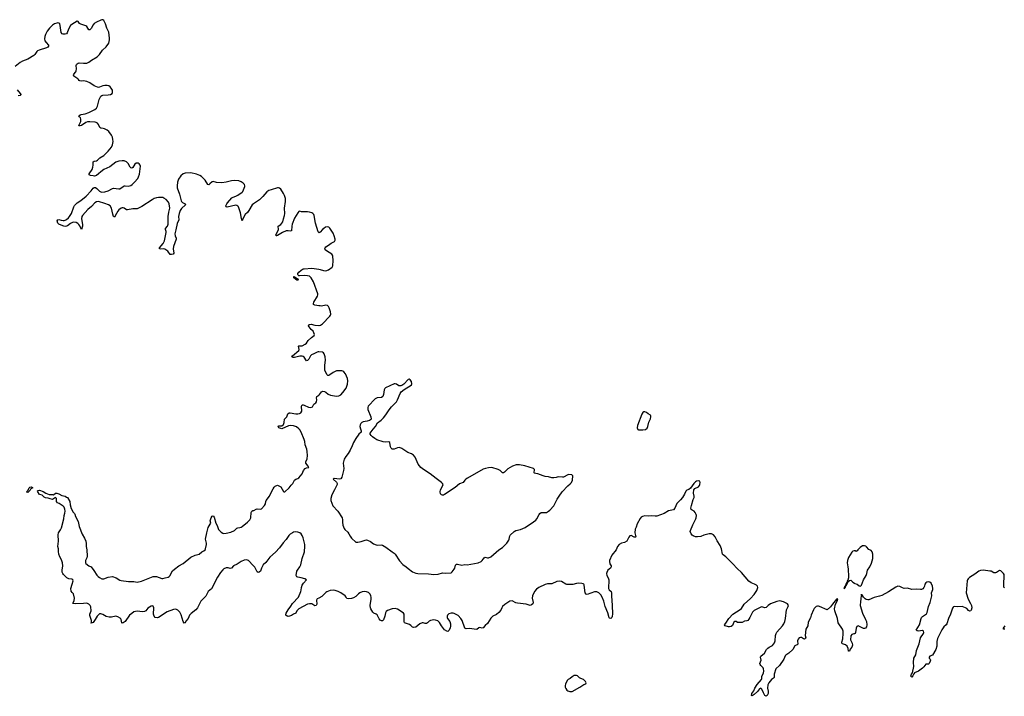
# Model space of a CAD drawing. Header units: inches. Extents: x 1474254 to 1647085, y 640389 to 772279.
# Tile 56 of 85: x 1514419 to 1532797, y 753837 to 766465. Entities that reach past the tile are written whole.
import ezdxf

# ---------------------------------------------------------------- set-up
doc = ezdxf.new("R2010")
doc.units = ezdxf.units.IN
doc.header["$MEASUREMENT"] = 0
for name, color, linetype in [('B5715', 7, 'Continuous'), ('B5716', 7, 'Continuous'), ('B5725', 7, 'Continuous'), ('B5726', 7, 'Continuous'), ('B5735', 7, 'Continuous')]:
    doc.layers.add(name, color=color, linetype=linetype)

msp = doc.modelspace()

# ---------------------------------------------------------------- linework, layer by layer
at = {"layer": 'B5715', "color": 6, "elevation": 700}
msp.add_lwpolyline([(1520000, 755669), (1519970, 755654), (1519961, 755630), (1519962, 755558), (1519950, 755529), (1519930, 755525), (1519870, 755560), (1519830, 755564), (1519790, 755558), (1519630, 755470), (1519593, 755430), (1519570, 755390), (1519528, 755372), (1519490, 755346), (1519455, 755330), (1519430, 755327), (1519412, 755332), (1519387, 755350), (1519386, 755370), (1519393, 755390), (1519428, 755450), (1519480, 755520), (1519510, 755570), (1519620, 755690), (1519668, 755790), (1519675, 755815), (1519680, 755870), (1519694, 755910), (1519715, 755950), (1519769, 756010), (1519738, 756030), (1519670, 756050), (1519610, 756058), (1519589, 756069), (1519581, 756090), (1519593, 756170), (1519603, 756190), (1519650, 756256), (1519665, 756290), (1519689, 756410), (1519733, 756530), (1519743, 756637), (1519740, 756670), (1519724, 756744), (1519710, 756796), (1519690, 756839), (1519670, 756867), (1519646, 756886), (1519610, 756901), (1519570, 756908), (1519530, 756900), (1519510, 756890), (1519470, 756864), (1519442, 756838), (1519390, 756762), (1519338, 756702), (1519270, 756608), (1519193, 756527), (1519087, 756433), (1519010, 756336), (1518964, 756290), (1518929, 756231), (1518914, 756170), (1518890, 756151), (1518870, 756149), (1518850, 756162), (1518805, 756245), (1518778, 756278), (1518690, 756370), (1518670, 756380), (1518650, 756383), (1518610, 756378), (1518550, 756355), (1518478, 756302), (1518412, 756270), (1518370, 756230), (1518350, 756225), (1518310, 756236), (1518270, 756235), (1518230, 756214), (1518210, 756198), (1518167, 756150), (1518110, 756059), (1517996, 755844), (1517936, 755790), (1517890, 755703), (1517799, 755610), (1517738, 755490), (1517708, 755450), (1517619, 755381), (1517590, 755353), (1517561, 755290), (1517522, 755238), (1517510, 755209), (1517490, 755204), (1517470, 755235), (1517435, 755355), (1517409, 755409), (1517370, 755446), (1517330, 755460), (1517290, 755455), (1517170, 755416), (1517010, 755307), (1516990, 755301), (1516950, 755309), (1516930, 755333), (1516919, 755370), (1516922, 755490), (1516910, 755516), (1516890, 755525), (1516870, 755519), (1516810, 755479), (1516770, 755431), (1516750, 755418), (1516710, 755413), (1516610, 755425), (1516579, 755421), (1516549, 755411), (1516510, 755384), (1516470, 755349), (1516385, 755235), (1516350, 755206), (1516330, 755199), (1516323, 755210), (1516313, 755270), (1516304, 755284), (1516294, 755294), (1516250, 755319), (1516210, 755330), (1516130, 755314), (1516090, 755313), (1516030, 755329), (1515970, 755365), (1515930, 755378), (1515907, 755373), (1515865, 755335), (1515830, 755270), (1515790, 755216), (1515770, 755205), (1515750, 755204), (1515747, 755210), (1515758, 755222), (1515761, 755250), (1515730, 755346), (1515728, 755370), (1515752, 755430), (1515744, 755504), (1515733, 755533), (1515710, 755558), (1515670, 755575), (1515610, 755566), (1515464, 755564), (1515410, 755569), (1515419, 755581), (1515436, 755624), (1515441, 755670), (1515420, 755750), (1515396, 755776), (1515382, 755802), (1515375, 755850), (1515401, 755930), (1515414, 755990), (1515412, 756010), (1515390, 756025), (1515334, 756030), (1515299, 756050), (1515235, 756110), (1515221, 756130), (1515212, 756152), (1515209, 756189), (1515221, 756270), (1515219, 756330), (1515201, 756381), (1515170, 756438), (1515152, 756490), (1515143, 756537), (1515146, 756590), (1515133, 756633), (1515145, 756730), (1515139, 756850), (1515146, 756890), (1515179, 756941), (1515197, 756983), (1515244, 757150), (1515250, 757212), (1515264, 757256), (1515269, 757290), (1515261, 757330), (1515246, 757366), (1515228, 757388), (1515190, 757408), (1515157, 757437), (1515123, 757450), (1515103, 757470), (1515108, 757528), (1515090, 757546), (1515030, 757512), (1514990, 757520), (1514950, 757537), (1514903, 757543), (1514874, 757554), (1514835, 757590), (1514786, 757606), (1514758, 757650), (1514754, 757670), (1514761, 757679), (1514790, 757684), (1514858, 757658), (1514906, 757626), (1514970, 757604), (1515030, 757602), (1515050, 757594), (1515086, 757630), (1515110, 757631), (1515150, 757618), (1515207, 757587), (1515270, 757571), (1515290, 757552), (1515314, 757550), (1515354, 757474), (1515358, 757410), (1515382, 757342), (1515415, 757275), (1515440, 757250), (1515450, 757233), (1515460, 757190), (1515510, 757099), (1515526, 757006), (1515582, 756862), (1515628, 756790), (1515653, 756730), (1515661, 756690), (1515658, 756630), (1515671, 756570), (1515677, 756450), (1515670, 756419), (1515648, 756370), (1515645, 756325), (1515653, 756313), (1515711, 756271), (1515751, 756250), (1515805, 756185), (1515859, 756099), (1515885, 756070), (1515910, 756052), (1515950, 756031), (1515990, 756027), (1516070, 756059), (1516151, 756071), (1516220, 756050), (1516290, 756007), (1516310, 756001), (1516450, 755982), (1516550, 755978), (1516610, 755970), (1516690, 755987), (1516907, 756070), (1516930, 756075), (1516970, 756074), (1517070, 756036), (1517090, 756033), (1517132, 756048), (1517190, 756058), (1517210, 756070), (1517218, 756082), (1517270, 756178), (1517306, 756210), (1517390, 756269), (1517470, 756313), (1517610, 756434), (1517692, 756468), (1517768, 756492), (1517816, 756530), (1517857, 756550), (1517878, 756570), (1517889, 756590), (1517904, 756670), (1517903, 756697), (1517889, 756770), (1517909, 756889), (1517936, 756990), (1517977, 757050), (1517984, 757070), (1517975, 757110), (1517979, 757130), (1517994, 757170), (1518010, 757196), (1518030, 757202), (1518050, 757181), (1518077, 757070), (1518103, 757023), (1518131, 756951), (1518179, 756899), (1518210, 756880), (1518230, 756877), (1518270, 756882), (1518358, 756902), (1518427, 756933), (1518470, 756972), (1518490, 756984), (1518530, 756985), (1518550, 756993), (1518574, 757006), (1518673, 757087), (1518712, 757130), (1518731, 757170), (1518740, 757270), (1518750, 757291), (1518770, 757302), (1518790, 757305), (1518830, 757331), (1518850, 757333), (1518910, 757328), (1518930, 757336), (1518990, 757396), (1519008, 757430), (1519010, 757470), (1519018, 757490), (1519083, 757570), (1519107, 757630), (1519150, 757711), (1519170, 757741), (1519190, 757761), (1519230, 757776), (1519270, 757761), (1519290, 757745), (1519340, 757660), (1519350, 757651), (1519370, 757652), (1519450, 757725), (1519483, 757777), (1519519, 757810), (1519550, 757871), (1519570, 757887), (1519610, 757901), (1519630, 757916), (1519690, 757991), (1519718, 758050), (1519746, 758090), (1519770, 758102), (1519814, 758110), (1519806, 758130), (1519762, 758190), (1519762, 758210), (1519787, 758270), (1519793, 758330), (1519787, 758407), (1519778, 758450), (1519750, 758530), (1519741, 758590), (1519727, 758630), (1519670, 758767), (1519646, 758810), (1519630, 758830), (1519587, 758867), (1519530, 758885), (1519470, 758891), (1519434, 758886), (1519310, 758831), (1519290, 758832), (1519253, 758850), (1519241, 758870), (1519244, 758876), (1519254, 758886), (1519290, 758883), (1519310, 758887), (1519341, 758910), (1519353, 758950), (1519359, 759010), (1519406, 759050), (1519424, 759110), (1519450, 759125), (1519470, 759126), (1519570, 759106), (1519610, 759107), (1519644, 759116), (1519669, 759130), (1519683, 759157), (1519680, 759250), (1519690, 759274), (1519710, 759278), (1519730, 759272), (1519810, 759234), (1519850, 759229), (1519881, 759239), (1519893, 759250), (1519909, 759290), (1519946, 759314), (1519958, 759330), (1519967, 759370), (1519961, 759410), (1519966, 759430), (1520000, 759458)], dxfattribs=at)
msp.add_lwpolyline([(1514570, 757643), (1514550, 757645), (1514546, 757650), (1514577, 757683), (1514598, 757730), (1514610, 757740), (1514630, 757745), (1514663, 757730), (1514624, 757710), (1514614, 757686)], close=True, dxfattribs=at)
at = {"layer": 'B5716', "color": 6, "elevation": 700}
for points in [[(1520000, 762495), (1519997, 762497), (1519990, 762505), (1519937, 762670), (1519916, 762810), (1519907, 762830), (1519890, 762850), (1519870, 762863), (1519830, 762874), (1519790, 762878), (1519710, 762876), (1519681, 762881), (1519650, 762893), (1519630, 762886), (1519610, 762861), (1519550, 762760), (1519507, 762650), (1519496, 762610), (1519490, 762527), (1519470, 762518), (1519430, 762525), (1519390, 762523), (1519326, 762494), (1519230, 762436), (1519210, 762428), (1519206, 762430), (1519201, 762450), (1519233, 762507), (1519248, 762550), (1519245, 762610), (1519296, 762644), (1519332, 762690), (1519342, 762750), (1519362, 762810), (1519368, 762850), (1519363, 762950), (1519383, 763070), (1519379, 763130), (1519363, 763183), (1519343, 763223), (1519290, 763304), (1519270, 763322), (1519250, 763326), (1519230, 763324), (1519110, 763292), (1519070, 763277), (1519029, 763251), (1518956, 763164), (1518894, 763106), (1518780, 763030), (1518757, 763010), (1518697, 762903), (1518670, 762869), (1518627, 762830), (1518581, 762750), (1518570, 762713), (1518556, 762757), (1518541, 762861), (1518502, 762970), (1518490, 762987), (1518470, 762998), (1518450, 763002), (1518289, 762969), (1518272, 762972), (1518269, 762989), (1518283, 763030), (1518296, 763050), (1518381, 763139), (1518405, 763155), (1518451, 763170), (1518492, 763190), (1518570, 763243), (1518583, 763257), (1518622, 763350), (1518623, 763363), (1518613, 763390), (1518592, 763412), (1518550, 763439), (1518510, 763455), (1518430, 763465), (1518370, 763458), (1518270, 763430), (1518190, 763421), (1518090, 763425), (1518030, 763448), (1518010, 763441), (1517970, 763399), (1517950, 763385), (1517930, 763391), (1517883, 763470), (1517810, 763540), (1517778, 763558), (1517720, 763580), (1517610, 763605), (1517510, 763602), (1517470, 763589), (1517426, 763550), (1517385, 763490), (1517363, 763430), (1517355, 763365), (1517361, 763330), (1517399, 763210), (1517430, 763087), (1517439, 763070), (1517455, 763055), (1517508, 763030), (1517512, 763010), (1517436, 762944), (1517415, 762905), (1517394, 762846), (1517383, 762790), (1517388, 762730), (1517358, 762662), (1517335, 762545), (1517315, 762470), (1517321, 762430), (1517339, 762390), (1517339, 762370), (1517289, 762230), (1517286, 762190), (1517294, 762106), (1517283, 762090), (1517250, 762083), (1517230, 762085), (1517182, 762142), (1517130, 762184), (1517110, 762187), (1517050, 762180), (1517027, 762190), (1517030, 762210), (1517094, 762286), (1517123, 762337), (1517138, 762430), (1517153, 762493), (1517154, 762514), (1517141, 762550), (1517143, 762570), (1517178, 762610), (1517191, 762649), (1517188, 762790), (1517200, 762870), (1517219, 762950), (1517211, 763030), (1517198, 763058), (1517150, 763108), (1517110, 763136), (1517090, 763144), (1517050, 763149), (1517010, 763146), (1516970, 763139), (1516930, 763125), (1516890, 763104), (1516701, 762979), (1516610, 762935), (1516530, 762936), (1516430, 762915), (1516410, 762919), (1516370, 762946), (1516350, 762953), (1516330, 762953), (1516310, 762947), (1516270, 762918), (1516250, 762892), (1516223, 762850), (1516190, 762782), (1516169, 762790), (1516154, 762834), (1516130, 762950), (1516105, 762990), (1516074, 763010), (1516010, 763037), (1515890, 763072), (1515850, 763068), (1515823, 763050), (1515759, 762981), (1515690, 762921), (1515592, 762810), (1515580, 762790), (1515570, 762750), (1515590, 762645), (1515592, 762610), (1515570, 762550), (1515540, 762620), (1515525, 762645), (1515504, 762664), (1515470, 762682), (1515430, 762685), (1515402, 762678), (1515370, 762662), (1515310, 762618), (1515290, 762609), (1515270, 762606), (1515240, 762610), (1515190, 762630), (1515148, 762650), (1515131, 762670), (1515116, 762710), (1515128, 762732), (1515150, 762733), (1515190, 762721), (1515230, 762717), (1515250, 762719), (1515270, 762724), (1515290, 762735), (1515330, 762766), (1515350, 762790), (1515384, 762850), (1515427, 762973), (1515443, 762997), (1515492, 763048), (1515559, 763090), (1515659, 763170), (1515752, 763270), (1515790, 763321), (1515807, 763333), (1515832, 763332), (1515856, 763316), (1515910, 763265), (1515930, 763253), (1515950, 763249), (1516010, 763254), (1516070, 763268), (1516150, 763317), (1516170, 763322), (1516270, 763308), (1516290, 763311), (1516350, 763353), (1516370, 763362), (1516390, 763365), (1516450, 763361), (1516490, 763372), (1516519, 763390), (1516562, 763430), (1516622, 763498), (1516639, 763530), (1516655, 763585), (1516673, 763730), (1516669, 763750), (1516650, 763774), (1516630, 763786), (1516610, 763790), (1516590, 763785), (1516569, 763770), (1516530, 763709), (1516510, 763697), (1516490, 763702), (1516482, 763710), (1516442, 763782), (1516415, 763810), (1516370, 763830), (1516330, 763833), (1516270, 763827), (1516215, 763805), (1516099, 763721), (1515989, 763670), (1515933, 763627), (1515890, 763586), (1515850, 763559), (1515813, 763547), (1515792, 763548), (1515740, 763560), (1515716, 763570), (1515715, 763590), (1515769, 763670), (1515785, 763710), (1515792, 763750), (1515790, 763812), (1515810, 763826), (1515850, 763833), (1515870, 763843), (1515916, 763884), (1515991, 763930), (1516070, 764009), (1516130, 764085), (1516152, 764130), (1516164, 764190), (1516160, 764230), (1516150, 764270), (1516132, 764312), (1516080, 764380), (1516050, 764404), (1516004, 764430), (1515977, 764437), (1515930, 764439), (1515915, 764455), (1515890, 764512), (1515870, 764531), (1515846, 764546), (1515830, 764551), (1515730, 764559), (1515684, 764556), (1515650, 764546), (1515570, 764490), (1515550, 764485), (1515525, 764485), (1515520, 764490), (1515557, 764563), (1515562, 764610), (1515551, 764631), (1515532, 764650), (1515525, 764670), (1515550, 764690), (1515565, 764695), (1515641, 764710), (1515710, 764735), (1515822, 764790), (1515850, 764814), (1515873, 764850), (1515903, 764977), (1515930, 765036), (1515949, 765051), (1515970, 765058), (1516070, 765061), (1516113, 765070), (1516142, 765090), (1516151, 765109), (1516153, 765130), (1516150, 765150), (1516128, 765190), (1516110, 765211), (1516084, 765230), (1516050, 765239), (1516010, 765239), (1515970, 765230), (1515910, 765204), (1515890, 765202), (1515870, 765206), (1515810, 765233), (1515725, 765285), (1515670, 765311), (1515610, 765323), (1515570, 765319), (1515542, 765322), (1515529, 765329), (1515518, 765350), (1515504, 765364), (1515450, 765396), (1515435, 765410), (1515424, 765430), (1515430, 765450), (1515464, 765490), (1515474, 765510), (1515480, 765550), (1515470, 765610), (1515478, 765630), (1515490, 765644), (1515510, 765656), (1515530, 765658), (1515610, 765652), (1515670, 765656), (1515708, 765672), (1515761, 765710), (1515862, 765770), (1515907, 765813), (1515965, 765895), (1516030, 765959), (1516080, 766030), (1516095, 766090), (1516097, 766123), (1516080, 766230), (1516046, 766310), (1516020, 766390), (1515990, 766449), (1515970, 766464), (1515950, 766465), (1515930, 766459), (1515850, 766418), (1515810, 766392), (1515788, 766370), (1515750, 766299), (1515730, 766275), (1515710, 766276), (1515670, 766336), (1515650, 766353), (1515559, 766379), (1515536, 766396), (1515510, 766432), (1515490, 766436), (1515390, 766373), (1515370, 766356), (1515331, 766290), (1515303, 766217), (1515290, 766204), (1515270, 766197), (1515230, 766196), (1515210, 766203), (1515190, 766227), (1515175, 766355), (1515165, 766385), (1515150, 766402), (1515130, 766407), (1515110, 766403), (1515070, 766388), (1515030, 766365), (1514978, 766310), (1514934, 766250), (1514900, 766190), (1514887, 766150), (1514883, 766110), (1514890, 766071), (1514910, 766038), (1514954, 765990), (1514957, 765970), (1514946, 765954), (1514920, 765940), (1514782, 765898), (1514754, 765886), (1514737, 765870), (1514703, 765817), (1514683, 765797), (1514570, 765730), (1514471, 765689), (1514430, 765666), (1514332, 765590)], [(1514370, 765157), (1514430, 765090), (1514439, 765070), (1514438, 765062), (1514430, 765050), (1514390, 765046)], [(1520000, 761127), (1519930, 761139), (1519905, 761150), (1519902, 761170), (1519909, 761190), (1519978, 761302), (1519985, 761330), (1519985, 761350), (1519905, 761570), (1519862, 761650), (1519830, 761676), (1519790, 761687), (1519730, 761689), (1519642, 761682), (1519627, 761687), (1519618, 761698), (1519611, 761710), (1519610, 761730), (1519630, 761755), (1519670, 761788), (1519710, 761812), (1519730, 761817), (1519870, 761826), (1520000, 761809)], [(1520000, 760264), (1519990, 760265), (1519970, 760260), (1519910, 760229), (1519867, 760213), (1519846, 760194), (1519814, 760130), (1519790, 760103), (1519770, 760100), (1519730, 760165), (1519710, 760179), (1519690, 760186), (1519650, 760184), (1519550, 760160), (1519522, 760162), (1519501, 760170), (1519513, 760190), (1519631, 760290), (1519636, 760310), (1519620, 760370), (1519630, 760376), (1519690, 760381), (1519748, 760410), (1519769, 760430), (1519801, 760479), (1519865, 760535), (1519916, 760570), (1519920, 760590), (1519896, 760650), (1519861, 760681), (1519824, 760730), (1519811, 760750), (1519817, 760770), (1519830, 760778), (1519857, 760783), (1519930, 760766), (1520000, 760759)]]:
    msp.add_lwpolyline(points, dxfattribs=at)
msp.add_lwpolyline([(1519610, 761602), (1519590, 761602), (1519534, 761650), (1519538, 761670), (1519550, 761671), (1519557, 761657), (1519611, 761631), (1519614, 761610)], close=True, dxfattribs=at)
at = {"layer": 'B5725', "color": 6, "elevation": 700}
for points in [[(1520000, 759458), (1520014, 759470), (1520050, 759521), (1520070, 759533), (1520110, 759524), (1520130, 759513), (1520174, 759474), (1520218, 759458), (1520330, 759441), (1520374, 759446), (1520410, 759463), (1520450, 759504), (1520512, 759590), (1520538, 759662), (1520546, 759726), (1520540, 759770), (1520498, 759858), (1520470, 759890), (1520450, 759903), (1520430, 759911), (1520386, 759914), (1520330, 759910), (1520270, 759883), (1520210, 759835), (1520190, 759824), (1520170, 759823), (1520155, 759835), (1520115, 759915), (1520117, 760000)], [(1530000, 755004), (1529990, 755000), (1529950, 754992), (1529935, 754965), (1529929, 754890), (1529960, 754830), (1529964, 754790), (1529950, 754755), (1529922, 754718), (1529910, 754677), (1529890, 754679), (1529880, 754730), (1529863, 754770), (1529830, 754799), (1529778, 754818), (1529765, 754830), (1529766, 754850), (1529786, 754910), (1529791, 755010), (1529789, 755050), (1529774, 755090), (1529696, 755210), (1529686, 755290), (1529633, 755430), (1529628, 755468), (1529645, 755555), (1529675, 755610), (1529690, 755653), (1529668, 755650), (1529590, 755559), (1529552, 755508), (1529490, 755452), (1529350, 755514), (1529330, 755520), (1529310, 755519), (1529288, 755512), (1529250, 755476), (1529237, 755450), (1529193, 755350), (1529180, 755300), (1529137, 755223), (1529129, 755150), (1529091, 755090), (1529078, 754970), (1529090, 754930), (1529086, 754914), (1529070, 754906), (1529050, 754908), (1529010, 754932), (1528990, 754937), (1528970, 754929), (1528950, 754906), (1528935, 754870), (1528946, 754810), (1528930, 754796), (1528910, 754790), (1528890, 754777), (1528847, 754713), (1528777, 754643), (1528717, 754603), (1528707, 754590), (1528682, 754530), (1528598, 754410), (1528533, 754347), (1528500, 754250), (1528501, 754190), (1528486, 754174), (1528450, 754152), (1528403, 754090), (1528384, 754050), (1528377, 753990), (1528387, 753930), (1528388, 753890), (1528372, 753850), (1528350, 753837), (1528330, 753850), (1528302, 753902), (1528272, 753972), (1528250, 753986), (1528230, 753977), (1528192, 753928), (1528130, 753869), (1528090, 753847), (1528076, 753850), (1528085, 753890), (1528120, 753940), (1528142, 753990), (1528183, 754057), (1528268, 754150), (1528274, 754170), (1528269, 754210), (1528302, 754270), (1528307, 754310), (1528304, 754350), (1528296, 754370), (1528250, 754410), (1528239, 754430), (1528235, 754450), (1528256, 754510), (1528248, 754570), (1528253, 754587), (1528320, 754640), (1528360, 754710), (1528384, 754736), (1528410, 754756), (1528448, 754772), (1528470, 754787), (1528510, 754837), (1528521, 754870), (1528524, 754970), (1528537, 755010), (1528550, 755031), (1528657, 755150), (1528682, 755190), (1528699, 755230), (1528714, 755290), (1528730, 755450), (1528765, 755510), (1528768, 755530), (1528750, 755560), (1528710, 755584), (1528678, 755598), (1528610, 755616), (1528550, 755608), (1528430, 755564), (1528387, 755533), (1528350, 755494), (1528330, 755489), (1528270, 755505), (1528250, 755502), (1528130, 755441), (1528096, 755410), (1528050, 755307), (1528030, 755274), (1528010, 755253), (1527990, 755244), (1527950, 755242), (1527903, 755217), (1527814, 755214), (1527790, 755230), (1527770, 755233), (1527750, 755218), (1527721, 755159), (1527699, 755141), (1527670, 755133), (1527650, 755132), (1527586, 755150), (1527574, 755170), (1527600, 755200), (1527658, 755290), (1527730, 755371), (1527864, 755456), (1527890, 755478), (1527944, 755556), (1528059, 755661), (1528126, 755734), (1528179, 755810), (1528197, 755870), (1528192, 755890), (1528172, 755910), (1528137, 755930), (1528070, 755957), (1528030, 755987), (1527890, 756150), (1527810, 756221), (1527729, 756310), (1527599, 756439), (1527550, 756474), (1527539, 756490), (1527516, 756590), (1527494, 756650), (1527437, 756737), (1527401, 756810), (1527370, 756850), (1527330, 756869), (1527290, 756871), (1527190, 756843), (1527130, 756818), (1527070, 756813), (1527030, 756816), (1526990, 756830), (1526970, 756846), (1526951, 756870), (1526936, 756910), (1526941, 756930), (1526983, 757037), (1527041, 757150), (1527047, 757170), (1527050, 757210), (1527047, 757230), (1527028, 757270), (1527010, 757292), (1526968, 757310), (1526950, 757324), (1526945, 757350), (1526961, 757399), (1526988, 757512), (1527006, 757550), (1527009, 757569), (1526995, 757630), (1527001, 757690), (1527023, 757717), (1527091, 757749), (1527109, 757770), (1527116, 757790), (1527119, 757830), (1527113, 757850), (1527090, 757861), (1527050, 757852), (1527030, 757839), (1527004, 757810), (1526941, 757719), (1526910, 757695), (1526870, 757681), (1526850, 757664), (1526828, 757610), (1526790, 757547), (1526756, 757504), (1526687, 757433), (1526649, 757351), (1526620, 757320), (1526530, 757296), (1526450, 757247), (1526310, 757201), (1526279, 757199), (1526210, 757205), (1526150, 757198), (1526090, 757203), (1526046, 757194), (1526020, 757180), (1526002, 757158), (1525942, 757058), (1525924, 756996), (1525905, 756955), (1525903, 756890), (1525920, 756810), (1525916, 756804), (1525890, 756809), (1525830, 756836), (1525810, 756830), (1525791, 756809), (1525750, 756730), (1525710, 756710), (1525650, 756693), (1525608, 756670), (1525579, 756630), (1525550, 756570), (1525469, 756471), (1525428, 756372), (1525426, 756354), (1525436, 756310), (1525458, 756270), (1525458, 756250), (1525444, 756230), (1525396, 756190), (1525377, 756150), (1525374, 756130), (1525379, 756090), (1525405, 756045), (1525416, 756010), (1525412, 755850), (1525424, 755824), (1525457, 755790), (1525468, 755770), (1525463, 755710), (1525479, 755530), (1525482, 755378), (1525477, 755323), (1525470, 755309), (1525450, 755290), (1525430, 755292), (1525424, 755304), (1525396, 755396), (1525349, 755510), (1525323, 755610), (1525290, 755690), (1525267, 755730), (1525230, 755768), (1525190, 755786), (1525150, 755788), (1525010, 755736), (1524990, 755742), (1524975, 755770), (1524966, 755810), (1524956, 755916), (1524951, 755931), (1524938, 755938), (1524910, 755945), (1524847, 755947), (1524810, 755944), (1524746, 755926), (1524630, 755924), (1524610, 755930), (1524530, 755978), (1524490, 755984), (1524443, 755977), (1524350, 755937), (1524270, 755933), (1524230, 755925), (1524110, 755868), (1524065, 755835), (1524026, 755790), (1523990, 755709), (1523986, 755670), (1524005, 755590), (1523997, 755563), (1523970, 755541), (1523950, 755534), (1523930, 755537), (1523870, 755557), (1523710, 755573), (1523682, 755582), (1523610, 755616), (1523570, 755611), (1523530, 755590), (1523474, 755550), (1523431, 755510), (1523416, 755490), (1523398, 755442), (1523362, 755398), (1523316, 755364), (1523251, 755330), (1523210, 755295), (1523150, 755198), (1523104, 755156), (1523070, 755115), (1523050, 755106), (1523010, 755118), (1522990, 755115), (1522950, 755084), (1522810, 755102), (1522750, 755099), (1522730, 755109), (1522675, 755250), (1522653, 755290), (1522602, 755342), (1522530, 755383), (1522510, 755390), (1522470, 755388), (1522430, 755374), (1522406, 755354), (1522397, 755330), (1522397, 755310), (1522404, 755290), (1522448, 755230), (1522462, 755190), (1522461, 755150), (1522451, 755109), (1522430, 755067), (1522410, 755049), (1522390, 755050), (1522350, 755077), (1522290, 755150), (1522255, 755215), (1522223, 755243), (1522180, 755260), (1522150, 755261), (1522089, 755251), (1522064, 755236), (1522030, 755207), (1522010, 755197), (1521990, 755197), (1521950, 755210), (1521930, 755209), (1521890, 755188), (1521810, 755127), (1521770, 755123), (1521751, 755130), (1521719, 755159), (1521694, 755174), (1521604, 755210), (1521596, 755230), (1521595, 755350), (1521592, 755370), (1521582, 755390), (1521559, 755410), (1521470, 755460), (1521430, 755474), (1521370, 755470), (1521285, 755435), (1521261, 755419), (1521247, 755393), (1521235, 755330), (1521210, 755266), (1521190, 755247), (1521170, 755245), (1521150, 755260), (1521130, 755285), (1521090, 755356), (1521071, 755371), (1521030, 755388), (1521010, 755406), (1520974, 755470), (1520967, 755490), (1520963, 755530), (1520976, 755650), (1520976, 755690), (1520972, 755712), (1520960, 755740), (1520930, 755771), (1520890, 755786), (1520851, 755791), (1520810, 755786), (1520770, 755770), (1520743, 755750), (1520690, 755697), (1520650, 755672), (1520610, 755661), (1520555, 755656), (1520525, 755665), (1520513, 755690), (1520494, 755710), (1520410, 755765), (1520361, 755790), (1520310, 755811), (1520270, 755819), (1520212, 755810), (1520150, 755784), (1520130, 755771), (1520061, 755699), (1520000, 755669)], [(1530000, 756553), (1529994, 756554), (1529970, 756544), (1529950, 756525), (1529886, 756430), (1529868, 756372), (1529866, 756330), (1529874, 756254), (1529884, 756210), (1529880, 756170), (1529889, 756109), (1529887, 756050), (1529877, 756003), (1529867, 755987), (1529861, 755961), (1529864, 755956), (1529859, 755959), (1529850, 755954), (1529839, 755921), (1529830, 755914), (1529821, 755881), (1529825, 755875), (1529817, 755877), (1529809, 755870), (1529805, 755845), (1529810, 755842), (1529817, 755857), (1529814, 755866), (1529830, 755869), (1529841, 755899), (1529853, 755910), (1529862, 755938), (1529882, 755978), (1529910, 756000), (1529930, 756006), (1529970, 755966), (1530000, 755949)]]:
    msp.add_lwpolyline(points, dxfattribs=at)
at = {"layer": 'B5725', "color": 6}
for points, elevation in [([(1521690, 759754), (1521670, 759747), (1521590, 759661), (1521550, 759637), (1521530, 759632), (1521494, 759634), (1521450, 759663), (1521430, 759670), (1521410, 759667), (1521246, 759594), (1521236, 759584), (1521224, 759556), (1521211, 759470), (1521194, 759430), (1521170, 759416), (1521090, 759409), (1521052, 759390), (1520925, 759250), (1520915, 759225), (1520918, 759190), (1520975, 759050), (1520976, 759010), (1520965, 758995), (1520950, 758985), (1520907, 758973), (1520830, 758961), (1520802, 758950), (1520784, 758930), (1520774, 758906), (1520769, 758870), (1520777, 758830), (1520793, 758790), (1520792, 758768), (1520751, 758730), (1520691, 758650), (1520648, 758572), (1520624, 758510), (1520585, 758430), (1520551, 758370), (1520505, 758310), (1520478, 758262), (1520457, 758190), (1520466, 758086), (1520465, 758050), (1520430, 757927), (1520410, 757898), (1520391, 757889), (1520290, 757900), (1520268, 757892), (1520333, 757833), (1520346, 757810), (1520343, 757790), (1520297, 757690), (1520243, 757597), (1520226, 757530), (1520226, 757490), (1520262, 757390), (1520359, 757290), (1520438, 757170), (1520446, 757130), (1520444, 757084), (1520450, 757030), (1520474, 756970), (1520490, 756948), (1520542, 756902), (1520564, 756870), (1520585, 756825), (1520610, 756791), (1520690, 756711), (1520731, 756711), (1520790, 756725), (1520870, 756753), (1520894, 756754), (1520911, 756751), (1520968, 756728), (1521025, 756685), (1521070, 756662), (1521090, 756659), (1521163, 756663), (1521190, 756656), (1521250, 756621), (1521370, 756533), (1521410, 756509), (1521430, 756487), (1521507, 756367), (1521570, 756296), (1521634, 756254), (1521670, 756219), (1521750, 756161), (1521810, 756135), (1521850, 756126), (1522050, 756122), (1522150, 756110), (1522230, 756115), (1522310, 756140), (1522370, 756137), (1522470, 756143), (1522490, 756159), (1522527, 756210), (1522538, 756230), (1522553, 756287), (1522570, 756302), (1522590, 756302), (1522670, 756286), (1522730, 756296), (1522773, 756293), (1522977, 756330), (1523030, 756352), (1523051, 756370), (1523090, 756422), (1523110, 756432), (1523150, 756422), (1523170, 756421), (1523210, 756440), (1523360, 756570), (1523430, 756616), (1523470, 756652), (1523510, 756697), (1523546, 756750), (1523556, 756770), (1523566, 756830), (1523574, 756846), (1523648, 756912), (1523681, 756930), (1523769, 756951), (1523851, 756989), (1524010, 757095), (1524050, 757126), (1524070, 757148), (1524113, 757230), (1524129, 757251), (1524150, 757265), (1524170, 757269), (1524230, 757266), (1524250, 757270), (1524289, 757291), (1524311, 757310), (1524389, 757391), (1524450, 757513), (1524486, 757574), (1524544, 757656), (1524652, 757768), (1524696, 757804), (1524717, 757830), (1524735, 757870), (1524743, 757950), (1524722, 757970), (1524670, 757975), (1524649, 757970), (1524570, 757927), (1524550, 757924), (1524470, 757930), (1524430, 757919), (1524387, 757913), (1524350, 757916), (1524290, 757931), (1524230, 757937), (1524189, 757949), (1524090, 757990), (1524050, 757995), (1524030, 758004), (1524024, 758010), (1524026, 758070), (1524009, 758090), (1523850, 758141), (1523750, 758158), (1523684, 758156), (1523615, 758130), (1523530, 758082), (1523470, 758020), (1523450, 758006), (1523430, 758009), (1523389, 758050), (1523350, 758070), (1523230, 758104), (1523170, 758102), (1523115, 758090), (1523070, 758073), (1522779, 757910), (1522747, 757890), (1522728, 757872), (1522695, 757825), (1522630, 757804), (1522550, 757735), (1522350, 757604), (1522330, 757593), (1522310, 757589), (1522294, 757594), (1522275, 757615), (1522265, 757650), (1522276, 757690), (1522319, 757770), (1522321, 757790), (1522313, 757810), (1522293, 757830), (1522190, 757901), (1522081, 757990), (1521955, 758070), (1521905, 758110), (1521858, 758170), (1521799, 758299), (1521770, 758338), (1521730, 758362), (1521664, 758384), (1521550, 758464), (1521510, 758481), (1521470, 758477), (1521410, 758451), (1521390, 758447), (1521370, 758452), (1521352, 758470), (1521342, 758490), (1521330, 758576), (1521310, 758586), (1521250, 758579), (1521205, 758585), (1521086, 758626), (1521050, 758646), (1521002, 758682), (1520982, 758702), (1520962, 758730), (1520961, 758750), (1521016, 758824), (1521062, 758870), (1521098, 758942), (1521167, 758990), (1521210, 759035), (1521255, 759090), (1521315, 759185), (1521358, 759242), (1521450, 759332), (1521471, 759369), (1521519, 759490), (1521539, 759521), (1521595, 759565), (1521644, 759596), (1521710, 759629), (1521730, 759647), (1521737, 759670), (1521730, 759710), (1521710, 759742)], 700), ([(1526090, 759145), (1526070, 759145), (1526050, 759133), (1526030, 759103), (1525949, 758889), (1525947, 758847), (1525958, 758818), (1525969, 758809), (1525987, 758807), (1526050, 758808), (1526102, 758818), (1526130, 758843), (1526145, 758875), (1526165, 758955), (1526190, 759014), (1526200, 759050), (1526198, 759070), (1526190, 759081), (1526150, 759106), (1526116, 759136)], 700), ([(1524810, 754227), (1524770, 754224), (1524730, 754202), (1524693, 754167), (1524659, 754150), (1524644, 754136), (1524608, 754070), (1524599, 754030), (1524599, 754010), (1524610, 753981), (1524630, 753954), (1524650, 753936), (1524690, 753924), (1524730, 753926), (1524875, 754005), (1524950, 754058), (1524986, 754070), (1524995, 754090), (1524982, 754110), (1524944, 754150), (1524890, 754170), (1524870, 754182), (1524830, 754220)], 800)]:
    msp.add_lwpolyline(points, close=True, dxfattribs=dict(at, elevation=elevation))
at = {"layer": 'B5726', "color": 6, "elevation": 700}
for points in [[(1520000, 761809), (1520030, 761805), (1520090, 761784), (1520130, 761780), (1520185, 761795), (1520250, 761844), (1520264, 761870), (1520269, 761970), (1520266, 762050), (1520260, 762070), (1520243, 762090), (1520143, 762150), (1520123, 762170), (1520115, 762190), (1520120, 762210), (1520136, 762224), (1520185, 762255), (1520230, 762292), (1520292, 762328), (1520305, 762350), (1520306, 762370), (1520291, 762430), (1520270, 762480), (1520210, 762571), (1520190, 762590), (1520170, 762597), (1520129, 762591), (1520093, 762570), (1520070, 762550), (1520030, 762501), (1520010, 762489), (1520000, 762495)], [(1520000, 760759), (1520010, 760758), (1520036, 760764), (1520070, 760790), (1520207, 760930), (1520221, 760950), (1520226, 760970), (1520222, 761010), (1520194, 761090), (1520182, 761110), (1520162, 761130), (1520130, 761138), (1520050, 761121), (1520030, 761122), (1520000, 761127)], [(1520117, 760000), (1520117, 760017), (1520127, 760110), (1520123, 760170), (1520102, 760230), (1520090, 760245), (1520070, 760258), (1520000, 760264)]]:
    msp.add_lwpolyline(points, dxfattribs=at)
at = {"layer": 'B5735', "color": 6, "elevation": 700}
for points in [[(1530000, 755949), (1530010, 755943), (1530052, 755930), (1530090, 755898), (1530110, 755891), (1530130, 755911), (1530170, 756010), (1530216, 756090), (1530230, 756130), (1530242, 756190), (1530285, 756250), (1530320, 756320), (1530342, 756410), (1530345, 756450), (1530342, 756490), (1530330, 756535), (1530310, 756559), (1530270, 756577), (1530226, 756626), (1530210, 756638), (1530185, 756645), (1530150, 756645), (1530105, 756615), (1530062, 756570), (1530050, 756549), (1530030, 756537), (1530011, 756551), (1530000, 756553)], [(1532801, 755861), (1532791, 755871), (1532786, 755906), (1532793, 756110), (1532784, 756130), (1532765, 756150), (1532730, 756176), (1532710, 756182), (1532690, 756175), (1532653, 756147), (1532630, 756141), (1532603, 756143), (1532550, 756170), (1532530, 756175), (1532410, 756190), (1532355, 756185), (1532323, 756170), (1532246, 756114), (1532147, 756053), (1532121, 756030), (1532109, 756010), (1532104, 755990), (1532087, 755770), (1532123, 755650), (1532169, 755570), (1532186, 755530), (1532193, 755490), (1532178, 755442), (1532170, 755429), (1532150, 755425), (1532130, 755438), (1532095, 755475), (1532072, 755490), (1532010, 755512), (1531930, 755504), (1531868, 755512), (1531850, 755508), (1531841, 755499), (1531830, 755481), (1531791, 755370), (1531756, 755290), (1531727, 755190), (1531712, 755168), (1531670, 755134), (1531630, 755079), (1531550, 754917), (1531539, 754861), (1531540, 754770), (1531518, 754710), (1531454, 754606), (1531410, 754583), (1531396, 754570), (1531397, 754550), (1531411, 754531), (1531417, 754510), (1531414, 754490), (1531394, 754446), (1531382, 754438), (1531350, 754439), (1531330, 754434), (1531295, 754385), (1531270, 754361), (1531194, 754306), (1531123, 754277), (1531106, 754254), (1531090, 754218), (1531070, 754192), (1531052, 754210), (1531066, 754250), (1531083, 754277), (1531111, 754390), (1531101, 754470), (1531108, 754550), (1531145, 754610), (1531157, 754690), (1531206, 754814), (1531230, 754925), (1531290, 755010), (1531293, 755030), (1531288, 755050), (1531270, 755062), (1531193, 755053), (1531170, 755057), (1531155, 755070), (1531214, 755170), (1531244, 755290), (1531254, 755310), (1531270, 755327), (1531343, 755377), (1531359, 755401), (1531383, 755510), (1531415, 755590), (1531436, 755684), (1531446, 755710), (1531441, 755770), (1531462, 755830), (1531464, 755850), (1531459, 755890), (1531431, 755951), (1531410, 755967), (1531390, 755972), (1531352, 755968), (1531330, 755955), (1531316, 755930), (1531305, 755890), (1531293, 755867), (1531275, 755845), (1531250, 755832), (1531230, 755827), (1531150, 755838), (1531070, 755833), (1530990, 755856), (1530930, 755850), (1530899, 755859), (1530850, 755887), (1530810, 755893), (1530770, 755876), (1530633, 755787), (1530510, 755721), (1530470, 755705), (1530370, 755681), (1530270, 755640), (1530250, 755636), (1530221, 755641), (1530197, 755657), (1530167, 755690), (1530150, 755719), (1530133, 755733), (1530130, 755746), (1530116, 755670), (1530112, 755588), (1530106, 755550), (1530108, 755532), (1530150, 755390), (1530208, 755270), (1530223, 755230), (1530228, 755172), (1530225, 755135), (1530205, 755110), (1530190, 755104), (1530170, 755103), (1530119, 755130), (1530070, 755149), (1530054, 755146), (1530043, 755137), (1530033, 755107), (1530021, 755030), (1530012, 755010), (1530000, 755004)], [(1532807, 755087), (1532784, 755090), (1532784, 755110), (1532816, 755150)]]:
    msp.add_lwpolyline(points, dxfattribs=at)

doc.saveas('drawing.dxf')
